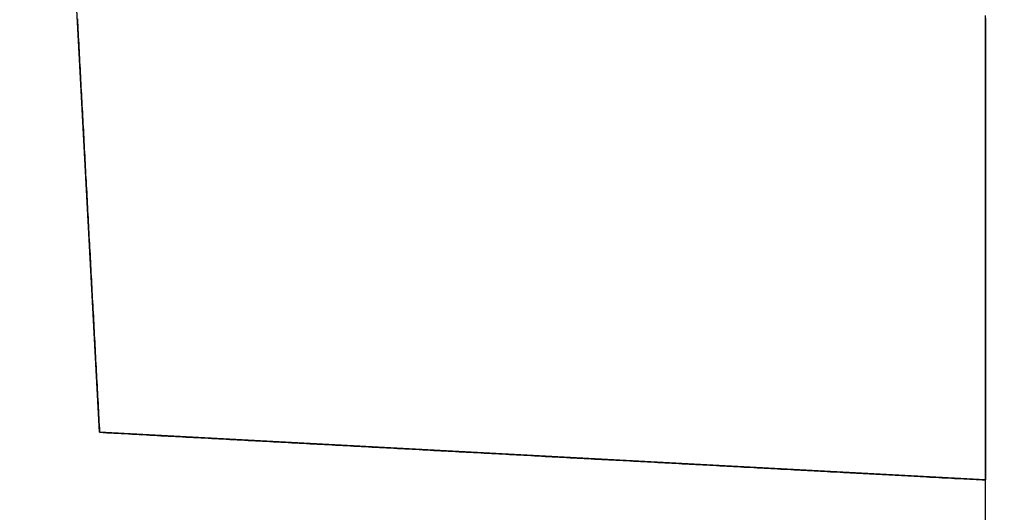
# Model space of a CAD drawing. Extents: x -4.4 to 4.4, y -6.1 to 5.8.
# Tile 21 of 157: x 3.9716 to 4.075, y -4.1784 to -4.1267. Entities that reach past the tile are written whole.
import ezdxf

# ---------------------------------------------------------------- set-up
doc = ezdxf.new("R2010")
doc.units = 0
doc.layers.get('0').update_dxf_attribs({"linetype": 'CONTINUOUS'})

# ---------------------------------------------------------------- blocks, each defined once
blk = doc.blocks.new('*U1')
for p, q in [((3.98, -4.17, 5.31), (3.975, -4.077, 5.31)), ((4.073, -4.175, 5.31), (3.98, -4.17, 5.31)), ((4.073, -4.215, 5.31), (4.073, -4.175, 5.31))]:
    blk.add_line(p, q)
at = {"extrusion": (-0.998558, -0.053686, 0)}
for q in [(3.975, -4.077, 5.31), (3.98, -4.17, 5.39097)]:
    blk.add_line((3.98, -4.17, 5.31), q, dxfattribs=at)
at = {"extrusion": (-0.053686, -0.998558, 0)}
for p, q in [((3.98, -4.17, 5.31), (3.98, -4.17, 5.39097)), ((4.073, -4.175, 5.31), (3.98, -4.17, 5.31)), ((4.073, -4.175, 5.31), (4.073, -4.175, 5.36936))]:
    blk.add_line(p, q, dxfattribs=at)
at = {"extrusion": (-1, 0, 0)}
for p, q in [((4.073, -4.175, 5.31), (4.073, -4.175, 5.36936)), ((4.073, -4.215, 5.31), (4.073, -4.175, 5.31))]:
    blk.add_line(p, q, dxfattribs=at)
for points in [[(4.073, -4.17879, 4.97058), (4.073, -4.17811, 4.97063), (4.073, -4.17743, 4.97068), (4.073, -4.17675, 4.97072), (4.073, -4.17607, 4.97078), (4.073, -4.17539, 4.97083), (4.073, -4.17471, 4.97088), (4.073, -4.17403, 4.97094), (4.073, -4.17334, 4.971), (4.073, -4.17266, 4.97106), (4.073, -4.17197, 4.97112), (4.073, -4.17129, 4.97119), (4.073, -4.1706, 4.97125), (4.073, -4.16991, 4.97132), (4.073, -4.16923, 4.97139), (4.073, -4.16854, 4.97146), (4.073, -4.16785, 4.97154), (4.073, -4.16716, 4.97162), (4.073, -4.16647, 4.97169), (4.073, -4.16578, 4.97177), (4.073, -4.16509, 4.97186), (4.073, -4.1644, 4.97194), (4.073, -4.16371, 4.97203), (4.073, -4.16302, 4.97212), (4.073, -4.16233, 4.97221), (4.073, -4.16164, 4.9723), (4.073, -4.16094, 4.97239), (4.073, -4.16025, 4.97249), (4.073, -4.15956, 4.97259), (4.073, -4.15887, 4.97269), (4.073, -4.15818, 4.97279), (4.073, -4.15748, 4.9729), (4.073, -4.15679, 4.973), (4.073, -4.1561, 4.97311), (4.073, -4.15541, 4.97322), (4.073, -4.15472, 4.97334), (4.073, -4.15403, 4.97345), (4.073, -4.15334, 4.97357), (4.073, -4.15265, 4.97369), (4.073, -4.15196, 4.97381), (4.073, -4.15127, 4.97393), (4.073, -4.15058, 4.97406), (4.073, -4.14989, 4.97419), (4.073, -4.1492, 4.97432), (4.073, -4.14851, 4.97445), (4.073, -4.14782, 4.97458), (4.073, -4.14713, 4.97472), (4.073, -4.14645, 4.97486), (4.073, -4.14576, 4.975), (4.073, -4.14508, 4.97514), (4.073, -4.14439, 4.97529), (4.073, -4.14371, 4.97543), (4.073, -4.14302, 4.97558), (4.073, -4.14234, 4.97573), (4.073, -4.14166, 4.97589), (4.073, -4.14098, 4.97604), (4.073, -4.1403, 4.9762), (4.073, -4.13962, 4.97636), (4.073, -4.13894, 4.97652), (4.073, -4.13826, 4.97668), (4.073, -4.13759, 4.97684), (4.073, -4.13691, 4.97701), (4.073, -4.13624, 4.97718), (4.073, -4.13556, 4.97735), (4.073, -4.13489, 4.97752), (4.073, -4.13422, 4.97769), (4.073, -4.13355, 4.97787), (4.073, -4.13288, 4.97805), (4.073, -4.13221, 4.97823), (4.073, -4.13155, 4.97841), (4.073, -4.13088, 4.97859), (4.073, -4.13022, 4.97877), (4.073, -4.12955, 4.97896), (4.073, -4.12889, 4.97915), (4.073, -4.12823, 4.97934), (4.073, -4.12757, 4.97953), (4.073, -4.12692, 4.97972), (4.073, -4.12626, 4.97992)], [(4.073, -4.12654, 5.36037), (4.073, -4.1272, 5.36057), (4.073, -4.12786, 5.36076), (4.073, -4.12851, 5.36095), (4.073, -4.12917, 5.36114), (4.073, -4.12984, 5.36133), (4.073, -4.1305, 5.36151), (4.073, -4.13116, 5.36169), (4.073, -4.13183, 5.36188), (4.073, -4.1325, 5.36206), (4.073, -4.13317, 5.36223), (4.073, -4.13383, 5.36241), (4.073, -4.13451, 5.36259), (4.073, -4.13518, 5.36276), (4.073, -4.13585, 5.36293), (4.073, -4.13652, 5.3631), (4.073, -4.1372, 5.36327), (4.073, -4.13787, 5.36343), (4.073, -4.13855, 5.3636), (4.073, -4.13923, 5.36376), (4.073, -4.13991, 5.36392), (4.073, -4.14059, 5.36407), (4.073, -4.14127, 5.36423), (4.073, -4.14195, 5.36438), (4.073, -4.14263, 5.36454), (4.073, -4.14332, 5.36469), (4.073, -4.144, 5.36483), (4.073, -4.14468, 5.36498), (4.073, -4.14537, 5.36512), (4.073, -4.14605, 5.36527), (4.073, -4.14674, 5.36541), (4.073, -4.14743, 5.36554), (4.073, -4.14812, 5.36568), (4.073, -4.1488, 5.36581), (4.073, -4.14949, 5.36594), (4.073, -4.15018, 5.36607), (4.073, -4.15087, 5.3662), (4.073, -4.15156, 5.36632), (4.073, -4.15225, 5.36645), (4.073, -4.15294, 5.36657), (4.073, -4.15363, 5.36669), (4.073, -4.15432, 5.3668), (4.073, -4.15501, 5.36692), (4.073, -4.1557, 5.36703), (4.073, -4.1564, 5.36714), (4.073, -4.15709, 5.36725), (4.073, -4.15778, 5.36735), (4.073, -4.15847, 5.36746), (4.073, -4.15916, 5.36756), (4.073, -4.15986, 5.36766), (4.073, -4.16055, 5.36776), (4.073, -4.16124, 5.36785), (4.073, -4.16193, 5.36795), (4.073, -4.16262, 5.36804), (4.073, -4.16331, 5.36813), (4.073, -4.164, 5.36821), (4.073, -4.16469, 5.3683), (4.073, -4.16539, 5.36838), (4.073, -4.16608, 5.36847), (4.073, -4.16676, 5.36855), (4.073, -4.16745, 5.36862), (4.073, -4.16814, 5.3687), (4.073, -4.16883, 5.36877), (4.073, -4.16952, 5.36884), (4.073, -4.17021, 5.36891), (4.073, -4.17089, 5.36898), (4.073, -4.17158, 5.36905), (4.073, -4.17227, 5.36911), (4.073, -4.17295, 5.36917), (4.073, -4.17363, 5.36923), (4.073, -4.17432, 5.36929), (4.073, -4.175, 5.36935)], [(4.073, -4.17879, 4.97058), (4.073, -4.17811, 4.97063), (4.073, -4.17743, 4.97068), (4.073, -4.17675, 4.97072), (4.073, -4.17607, 4.97078), (4.073, -4.17539, 4.97083), (4.073, -4.17471, 4.97088), (4.073, -4.17403, 4.97094), (4.073, -4.17334, 4.971), (4.073, -4.17266, 4.97106), (4.073, -4.17197, 4.97112), (4.073, -4.17129, 4.97119), (4.073, -4.1706, 4.97125), (4.073, -4.16991, 4.97132), (4.073, -4.16923, 4.97139), (4.073, -4.16854, 4.97146), (4.073, -4.16785, 4.97154), (4.073, -4.16716, 4.97162), (4.073, -4.16647, 4.97169), (4.073, -4.16578, 4.97177), (4.073, -4.16509, 4.97186), (4.073, -4.1644, 4.97194), (4.073, -4.16371, 4.97203), (4.073, -4.16302, 4.97212), (4.073, -4.16233, 4.97221), (4.073, -4.16164, 4.9723), (4.073, -4.16094, 4.97239), (4.073, -4.16025, 4.97249), (4.073, -4.15956, 4.97259), (4.073, -4.15887, 4.97269), (4.073, -4.15818, 4.97279), (4.073, -4.15748, 4.9729), (4.073, -4.15679, 4.973), (4.073, -4.1561, 4.97311), (4.073, -4.15541, 4.97322), (4.073, -4.15472, 4.97334), (4.073, -4.15403, 4.97345), (4.073, -4.15334, 4.97357), (4.073, -4.15265, 4.97369), (4.073, -4.15196, 4.97381), (4.073, -4.15127, 4.97393), (4.073, -4.15058, 4.97406), (4.073, -4.14989, 4.97419), (4.073, -4.1492, 4.97432), (4.073, -4.14851, 4.97445), (4.073, -4.14782, 4.97458), (4.073, -4.14713, 4.97472), (4.073, -4.14645, 4.97486), (4.073, -4.14576, 4.975), (4.073, -4.14508, 4.97514), (4.073, -4.14439, 4.97529), (4.073, -4.14371, 4.97543), (4.073, -4.14302, 4.97558), (4.073, -4.14234, 4.97573), (4.073, -4.14166, 4.97589), (4.073, -4.14098, 4.97604), (4.073, -4.1403, 4.9762), (4.073, -4.13962, 4.97636), (4.073, -4.13894, 4.97652), (4.073, -4.13826, 4.97668), (4.073, -4.13759, 4.97684), (4.073, -4.13691, 4.97701), (4.073, -4.13624, 4.97718), (4.073, -4.13556, 4.97735), (4.073, -4.13489, 4.97752), (4.073, -4.13422, 4.97769), (4.073, -4.13355, 4.97787), (4.073, -4.13288, 4.97805), (4.073, -4.13221, 4.97823), (4.073, -4.13155, 4.97841), (4.073, -4.13088, 4.97859), (4.073, -4.13022, 4.97877), (4.073, -4.12955, 4.97896), (4.073, -4.12889, 4.97915), (4.073, -4.12823, 4.97934), (4.073, -4.12757, 4.97953), (4.073, -4.12692, 4.97972), (4.073, -4.12626, 4.97992)], [(4.073, -4.12654, 5.36037), (4.073, -4.1272, 5.36057), (4.073, -4.12786, 5.36076), (4.073, -4.12851, 5.36095), (4.073, -4.12917, 5.36114), (4.073, -4.12984, 5.36133), (4.073, -4.1305, 5.36151), (4.073, -4.13116, 5.36169), (4.073, -4.13183, 5.36188), (4.073, -4.1325, 5.36206), (4.073, -4.13317, 5.36223), (4.073, -4.13383, 5.36241), (4.073, -4.13451, 5.36259), (4.073, -4.13518, 5.36276), (4.073, -4.13585, 5.36293), (4.073, -4.13652, 5.3631), (4.073, -4.1372, 5.36327), (4.073, -4.13787, 5.36343), (4.073, -4.13855, 5.3636), (4.073, -4.13923, 5.36376), (4.073, -4.13991, 5.36392), (4.073, -4.14059, 5.36407), (4.073, -4.14127, 5.36423), (4.073, -4.14195, 5.36438), (4.073, -4.14263, 5.36454), (4.073, -4.14332, 5.36469), (4.073, -4.144, 5.36483), (4.073, -4.14468, 5.36498), (4.073, -4.14537, 5.36512), (4.073, -4.14605, 5.36527), (4.073, -4.14674, 5.36541), (4.073, -4.14743, 5.36554), (4.073, -4.14812, 5.36568), (4.073, -4.1488, 5.36581), (4.073, -4.14949, 5.36594), (4.073, -4.15018, 5.36607), (4.073, -4.15087, 5.3662), (4.073, -4.15156, 5.36632), (4.073, -4.15225, 5.36645), (4.073, -4.15294, 5.36657), (4.073, -4.15363, 5.36669), (4.073, -4.15432, 5.3668), (4.073, -4.15501, 5.36692), (4.073, -4.1557, 5.36703), (4.073, -4.1564, 5.36714), (4.073, -4.15709, 5.36725), (4.073, -4.15778, 5.36735), (4.073, -4.15847, 5.36746), (4.073, -4.15916, 5.36756), (4.073, -4.15986, 5.36766), (4.073, -4.16055, 5.36776), (4.073, -4.16124, 5.36785), (4.073, -4.16193, 5.36795), (4.073, -4.16262, 5.36804), (4.073, -4.16331, 5.36813), (4.073, -4.164, 5.36821), (4.073, -4.16469, 5.3683), (4.073, -4.16539, 5.36838), (4.073, -4.16608, 5.36847), (4.073, -4.16676, 5.36855), (4.073, -4.16745, 5.36862), (4.073, -4.16814, 5.3687), (4.073, -4.16883, 5.36877), (4.073, -4.16952, 5.36884), (4.073, -4.17021, 5.36891), (4.073, -4.17089, 5.36898), (4.073, -4.17158, 5.36905), (4.073, -4.17227, 5.36911), (4.073, -4.17295, 5.36917), (4.073, -4.17363, 5.36923), (4.073, -4.17432, 5.36929), (4.073, -4.175, 5.36935)], [(3.97767, -4.1266, 5.38591), (3.97769, -4.12697, 5.38599), (3.97771, -4.12735, 5.38607), (3.97773, -4.12773, 5.38615), (3.97775, -4.1281, 5.38622), (3.97777, -4.12848, 5.3863), (3.97779, -4.12886, 5.38638), (3.97781, -4.12924, 5.38645), (3.97783, -4.12961, 5.38652), (3.97785, -4.12999, 5.3866), (3.97787, -4.13037, 5.38667), (3.97789, -4.13075, 5.38674), (3.97791, -4.13113, 5.38682), (3.97793, -4.1315, 5.38689), (3.97795, -4.13188, 5.38696), (3.97797, -4.13226, 5.38703), (3.97799, -4.13264, 5.3871), (3.97801, -4.13302, 5.38717), (3.97803, -4.1334, 5.38723), (3.97805, -4.13378, 5.3873), (3.97807, -4.13416, 5.38737), (3.97809, -4.13454, 5.38743), (3.97811, -4.13492, 5.3875), (3.97813, -4.1353, 5.38756), (3.97815, -4.13568, 5.38763), (3.97818, -4.13606, 5.38769), (3.9782, -4.13644, 5.38775), (3.97822, -4.13682, 5.38782), (3.97824, -4.1372, 5.38788), (3.97826, -4.13758, 5.38794), (3.97828, -4.13796, 5.388), (3.9783, -4.13834, 5.38806), (3.97832, -4.13873, 5.38812), (3.97834, -4.13911, 5.38817), (3.97836, -4.13949, 5.38823), (3.97838, -4.13987, 5.38829), (3.9784, -4.14025, 5.38834), (3.97842, -4.14063, 5.3884), (3.97844, -4.14102, 5.38845), (3.97846, -4.1414, 5.38851), (3.97848, -4.14178, 5.38856), (3.9785, -4.14216, 5.38861), (3.97852, -4.14254, 5.38866), (3.97854, -4.14293, 5.38871), (3.97856, -4.14331, 5.38876), (3.97859, -4.14369, 5.38881), (3.97861, -4.14407, 5.38886), (3.97863, -4.14446, 5.38891), (3.97865, -4.14484, 5.38896), (3.97867, -4.14522, 5.389), (3.97869, -4.1456, 5.38905), (3.97871, -4.14599, 5.3891), (3.97873, -4.14637, 5.38914), (3.97875, -4.14675, 5.38919), (3.97877, -4.14714, 5.38923), (3.97879, -4.14752, 5.38927), (3.97881, -4.1479, 5.38931), (3.97883, -4.14828, 5.38936), (3.97885, -4.14867, 5.3894), (3.97887, -4.14905, 5.38944), (3.97889, -4.14943, 5.38948), (3.97891, -4.14982, 5.38952), (3.97894, -4.1502, 5.38956), (3.97896, -4.15058, 5.3896), (3.97898, -4.15096, 5.38963), (3.979, -4.15135, 5.38967), (3.97902, -4.15173, 5.38971), (3.97904, -4.15211, 5.38974), (3.97906, -4.1525, 5.38978), (3.97908, -4.15288, 5.38982), (3.9791, -4.15326, 5.38985), (3.97912, -4.15364, 5.38988), (3.97914, -4.15403, 5.38992), (3.97916, -4.15441, 5.38995), (3.97918, -4.15479, 5.38998), (3.9792, -4.15517, 5.39001), (3.97922, -4.15556, 5.39005), (3.97924, -4.15594, 5.39008), (3.97926, -4.15632, 5.39011), (3.97929, -4.1567, 5.39014), (3.97931, -4.15709, 5.39017), (3.97933, -4.15747, 5.39019), (3.97935, -4.15785, 5.39022), (3.97937, -4.15823, 5.39025), (3.97939, -4.15861, 5.39028), (3.97941, -4.15899, 5.3903), (3.97943, -4.15938, 5.39033), (3.97945, -4.15976, 5.39036), (3.97947, -4.16014, 5.39038), (3.97949, -4.16052, 5.39041), (3.97951, -4.1609, 5.39043), (3.97953, -4.16128, 5.39046), (3.97955, -4.16166, 5.39048), (3.97957, -4.16204, 5.3905), (3.97959, -4.16242, 5.39052), (3.97961, -4.16281, 5.39055), (3.97963, -4.16319, 5.39057), (3.97965, -4.16357, 5.39059), (3.97967, -4.16395, 5.39061), (3.97969, -4.16433, 5.39063), (3.97972, -4.16471, 5.39065), (3.97974, -4.16509, 5.39067), (3.97976, -4.16546, 5.39069), (3.97978, -4.16584, 5.39071), (3.9798, -4.16622, 5.39073), (3.97982, -4.1666, 5.39075), (3.97984, -4.16698, 5.39076), (3.97986, -4.16736, 5.39078), (3.97988, -4.16774, 5.3908), (3.9799, -4.16812, 5.39081), (3.97992, -4.16849, 5.39083), (3.97994, -4.16887, 5.39084), (3.97996, -4.16925, 5.39086), (3.97998, -4.16963, 5.39088), (3.98, -4.17, 5.39089)], [(3.97767, -4.1266, 5.38591), (3.97769, -4.12697, 5.38599), (3.97771, -4.12735, 5.38607), (3.97773, -4.12773, 5.38615), (3.97775, -4.1281, 5.38622), (3.97777, -4.12848, 5.3863), (3.97779, -4.12886, 5.38638), (3.97781, -4.12924, 5.38645), (3.97783, -4.12961, 5.38652), (3.97785, -4.12999, 5.3866), (3.97787, -4.13037, 5.38667), (3.97789, -4.13075, 5.38674), (3.97791, -4.13113, 5.38682), (3.97793, -4.1315, 5.38689), (3.97795, -4.13188, 5.38696), (3.97797, -4.13226, 5.38703), (3.97799, -4.13264, 5.3871), (3.97801, -4.13302, 5.38717), (3.97803, -4.1334, 5.38723), (3.97805, -4.13378, 5.3873), (3.97807, -4.13416, 5.38737), (3.97809, -4.13454, 5.38743), (3.97811, -4.13492, 5.3875), (3.97813, -4.1353, 5.38756), (3.97815, -4.13568, 5.38763), (3.97818, -4.13606, 5.38769), (3.9782, -4.13644, 5.38775), (3.97822, -4.13682, 5.38782), (3.97824, -4.1372, 5.38788), (3.97826, -4.13758, 5.38794), (3.97828, -4.13796, 5.388), (3.9783, -4.13834, 5.38806), (3.97832, -4.13873, 5.38812), (3.97834, -4.13911, 5.38817), (3.97836, -4.13949, 5.38823), (3.97838, -4.13987, 5.38829), (3.9784, -4.14025, 5.38834), (3.97842, -4.14063, 5.3884), (3.97844, -4.14102, 5.38845), (3.97846, -4.1414, 5.38851), (3.97848, -4.14178, 5.38856), (3.9785, -4.14216, 5.38861), (3.97852, -4.14254, 5.38866), (3.97854, -4.14293, 5.38871), (3.97856, -4.14331, 5.38876), (3.97859, -4.14369, 5.38881), (3.97861, -4.14407, 5.38886), (3.97863, -4.14446, 5.38891), (3.97865, -4.14484, 5.38896), (3.97867, -4.14522, 5.389), (3.97869, -4.1456, 5.38905), (3.97871, -4.14599, 5.3891), (3.97873, -4.14637, 5.38914), (3.97875, -4.14675, 5.38919), (3.97877, -4.14714, 5.38923), (3.97879, -4.14752, 5.38927), (3.97881, -4.1479, 5.38931), (3.97883, -4.14828, 5.38936), (3.97885, -4.14867, 5.3894), (3.97887, -4.14905, 5.38944), (3.97889, -4.14943, 5.38948), (3.97891, -4.14982, 5.38952), (3.97894, -4.1502, 5.38956), (3.97896, -4.15058, 5.3896), (3.97898, -4.15096, 5.38963), (3.979, -4.15135, 5.38967), (3.97902, -4.15173, 5.38971), (3.97904, -4.15211, 5.38974), (3.97906, -4.1525, 5.38978), (3.97908, -4.15288, 5.38982), (3.9791, -4.15326, 5.38985), (3.97912, -4.15364, 5.38988), (3.97914, -4.15403, 5.38992), (3.97916, -4.15441, 5.38995), (3.97918, -4.15479, 5.38998), (3.9792, -4.15517, 5.39001), (3.97922, -4.15556, 5.39005), (3.97924, -4.15594, 5.39008), (3.97926, -4.15632, 5.39011), (3.97929, -4.1567, 5.39014), (3.97931, -4.15709, 5.39017), (3.97933, -4.15747, 5.39019), (3.97935, -4.15785, 5.39022), (3.97937, -4.15823, 5.39025), (3.97939, -4.15861, 5.39028), (3.97941, -4.15899, 5.3903), (3.97943, -4.15938, 5.39033), (3.97945, -4.15976, 5.39036), (3.97947, -4.16014, 5.39038), (3.97949, -4.16052, 5.39041), (3.97951, -4.1609, 5.39043), (3.97953, -4.16128, 5.39046), (3.97955, -4.16166, 5.39048), (3.97957, -4.16204, 5.3905), (3.97959, -4.16242, 5.39052), (3.97961, -4.16281, 5.39055), (3.97963, -4.16319, 5.39057), (3.97965, -4.16357, 5.39059), (3.97967, -4.16395, 5.39061), (3.97969, -4.16433, 5.39063), (3.97972, -4.16471, 5.39065), (3.97974, -4.16509, 5.39067), (3.97976, -4.16546, 5.39069), (3.97978, -4.16584, 5.39071), (3.9798, -4.16622, 5.39073), (3.97982, -4.1666, 5.39075), (3.97984, -4.16698, 5.39076), (3.97986, -4.16736, 5.39078), (3.97988, -4.16774, 5.3908), (3.9799, -4.16812, 5.39081), (3.97992, -4.16849, 5.39083), (3.97994, -4.16887, 5.39084), (3.97996, -4.16925, 5.39086), (3.97998, -4.16963, 5.39088), (3.98, -4.17, 5.39089)], [(3.98, -4.17, 5.39089), (3.98037, -4.17002, 5.39088), (3.98075, -4.17004, 5.39086), (3.98113, -4.17006, 5.39084), (3.98151, -4.17008, 5.39083), (3.98188, -4.1701, 5.39081), (3.98226, -4.17012, 5.3908), (3.98264, -4.17014, 5.39078), (3.98302, -4.17016, 5.39076), (3.9834, -4.17018, 5.39075), (3.98378, -4.1702, 5.39073), (3.98416, -4.17022, 5.39071), (3.98454, -4.17024, 5.39069), (3.98491, -4.17026, 5.39067), (3.98529, -4.17028, 5.39065), (3.98567, -4.17031, 5.39063), (3.98605, -4.17033, 5.39061), (3.98643, -4.17035, 5.39059), (3.98681, -4.17037, 5.39057), (3.98719, -4.17039, 5.39055), (3.98758, -4.17041, 5.39052), (3.98796, -4.17043, 5.3905), (3.98834, -4.17045, 5.39048), (3.98872, -4.17047, 5.39046), (3.9891, -4.17049, 5.39043), (3.98948, -4.17051, 5.39041), (3.98986, -4.17053, 5.39038), (3.99024, -4.17055, 5.39036), (3.99062, -4.17057, 5.39033), (3.99101, -4.17059, 5.3903), (3.99139, -4.17061, 5.39028), (3.99177, -4.17063, 5.39025), (3.99215, -4.17065, 5.39022), (3.99253, -4.17067, 5.39019), (3.99291, -4.17069, 5.39017), (3.9933, -4.17071, 5.39014), (3.99368, -4.17074, 5.39011), (3.99406, -4.17076, 5.39008), (3.99444, -4.17078, 5.39005), (3.99483, -4.1708, 5.39001), (3.99521, -4.17082, 5.38998), (3.99559, -4.17084, 5.38995), (3.99597, -4.17086, 5.38992), (3.99636, -4.17088, 5.38988), (3.99674, -4.1709, 5.38985), (3.99712, -4.17092, 5.38982), (3.9975, -4.17094, 5.38978), (3.99789, -4.17096, 5.38974), (3.99827, -4.17098, 5.38971), (3.99865, -4.171, 5.38967), (3.99904, -4.17102, 5.38963), (3.99942, -4.17104, 5.3896), (3.9998, -4.17106, 5.38956), (4.00018, -4.17109, 5.38952), (4.00057, -4.17111, 5.38948), (4.00095, -4.17113, 5.38944), (4.00133, -4.17115, 5.3894), (4.00172, -4.17117, 5.38936), (4.0021, -4.17119, 5.38931), (4.00248, -4.17121, 5.38927), (4.00286, -4.17123, 5.38923), (4.00325, -4.17125, 5.38919), (4.00363, -4.17127, 5.38914), (4.00401, -4.17129, 5.3891), (4.0044, -4.17131, 5.38905), (4.00478, -4.17133, 5.389), (4.00516, -4.17135, 5.38896), (4.00554, -4.17137, 5.38891), (4.00593, -4.17139, 5.38886), (4.00631, -4.17141, 5.38881), (4.00669, -4.17144, 5.38876), (4.00707, -4.17146, 5.38871), (4.00746, -4.17148, 5.38866), (4.00784, -4.1715, 5.38861), (4.00822, -4.17152, 5.38856), (4.0086, -4.17154, 5.38851), (4.00898, -4.17156, 5.38845), (4.00937, -4.17158, 5.3884), (4.00975, -4.1716, 5.38834), (4.01013, -4.17162, 5.38829), (4.01051, -4.17164, 5.38823), (4.01089, -4.17166, 5.38817), (4.01127, -4.17168, 5.38812), (4.01166, -4.1717, 5.38806), (4.01204, -4.17172, 5.388), (4.01242, -4.17174, 5.38794), (4.0128, -4.17176, 5.38788), (4.01318, -4.17178, 5.38782), (4.01356, -4.1718, 5.38775), (4.01394, -4.17182, 5.38769), (4.01432, -4.17185, 5.38763), (4.0147, -4.17187, 5.38756), (4.01508, -4.17189, 5.3875), (4.01546, -4.17191, 5.38743), (4.01584, -4.17193, 5.38737), (4.01622, -4.17195, 5.3873), (4.0166, -4.17197, 5.38723), (4.01698, -4.17199, 5.38717), (4.01736, -4.17201, 5.3871), (4.01774, -4.17203, 5.38703), (4.01812, -4.17205, 5.38696), (4.0185, -4.17207, 5.38689), (4.01887, -4.17209, 5.38682), (4.01925, -4.17211, 5.38674), (4.01963, -4.17213, 5.38667), (4.02001, -4.17215, 5.3866), (4.02039, -4.17217, 5.38652), (4.02076, -4.17219, 5.38645), (4.02114, -4.17221, 5.38638), (4.02152, -4.17223, 5.3863), (4.0219, -4.17225, 5.38622), (4.02227, -4.17227, 5.38615), (4.02265, -4.17229, 5.38607), (4.02303, -4.17231, 5.38599), (4.0234, -4.17233, 5.38591), (4.02378, -4.17235, 5.38583), (4.02415, -4.17237, 5.38575), (4.02453, -4.17239, 5.38567), (4.02491, -4.17241, 5.38559), (4.02528, -4.17243, 5.38551), (4.02566, -4.17245, 5.38542), (4.02603, -4.17247, 5.38534), (4.0264, -4.17249, 5.38526), (4.02678, -4.17252, 5.38517), (4.02715, -4.17254, 5.38509), (4.02753, -4.17256, 5.385), (4.0279, -4.17258, 5.38492), (4.02827, -4.1726, 5.38483), (4.02865, -4.17262, 5.38474), (4.02902, -4.17264, 5.38465), (4.02939, -4.17266, 5.38457), (4.02976, -4.17268, 5.38448), (4.03014, -4.1727, 5.38439), (4.03051, -4.17272, 5.3843), (4.03088, -4.17274, 5.3842), (4.03125, -4.17276, 5.38411), (4.03162, -4.17278, 5.38402), (4.03199, -4.1728, 5.38393), (4.03236, -4.17282, 5.38383), (4.03273, -4.17284, 5.38374), (4.0331, -4.17286, 5.38365), (4.03347, -4.17287, 5.38355), (4.03384, -4.17289, 5.38346), (4.03421, -4.17291, 5.38336), (4.03458, -4.17293, 5.38326), (4.03495, -4.17295, 5.38317), (4.03532, -4.17297, 5.38307), (4.03568, -4.17299, 5.38297), (4.03605, -4.17301, 5.38287), (4.03642, -4.17303, 5.38277), (4.03679, -4.17305, 5.38267), (4.03715, -4.17307, 5.38257), (4.03752, -4.17309, 5.38247), (4.03788, -4.17311, 5.38237), (4.03825, -4.17313, 5.38226), (4.03862, -4.17315, 5.38216), (4.03898, -4.17317, 5.38206), (4.03935, -4.17319, 5.38195), (4.03971, -4.17321, 5.38185), (4.04007, -4.17323, 5.38174), (4.04044, -4.17325, 5.38164), (4.0408, -4.17327, 5.38153), (4.04116, -4.17329, 5.38142), (4.04153, -4.17331, 5.38132), (4.04189, -4.17333, 5.38121), (4.04225, -4.17335, 5.3811), (4.04261, -4.17337, 5.38099), (4.04297, -4.17339, 5.38088), (4.04333, -4.1734, 5.38077), (4.04369, -4.17342, 5.38066), (4.04405, -4.17344, 5.38055), (4.04441, -4.17346, 5.38044), (4.04477, -4.17348, 5.38033), (4.04513, -4.1735, 5.38022), (4.04549, -4.17352, 5.3801), (4.04585, -4.17354, 5.37999), (4.0462, -4.17356, 5.37987), (4.04656, -4.17358, 5.37976), (4.04692, -4.1736, 5.37964), (4.04727, -4.17362, 5.37953), (4.04763, -4.17364, 5.37941), (4.04799, -4.17366, 5.3793), (4.04834, -4.17367, 5.37918), (4.0487, -4.17369, 5.37906), (4.04905, -4.17371, 5.37894), (4.0494, -4.17373, 5.37882), (4.04976, -4.17375, 5.37871), (4.05011, -4.17377, 5.37859), (4.05046, -4.17379, 5.37847), (4.05081, -4.17381, 5.37834), (4.05117, -4.17383, 5.37822), (4.05152, -4.17385, 5.3781), (4.05187, -4.17386, 5.37798), (4.05222, -4.17388, 5.37786), (4.05257, -4.1739, 5.37773), (4.05292, -4.17392, 5.37761), (4.05327, -4.17394, 5.37749), (4.05362, -4.17396, 5.37736), (4.05396, -4.17398, 5.37724), (4.05431, -4.174, 5.37711), (4.05466, -4.17401, 5.37699), (4.05501, -4.17403, 5.37686), (4.05535, -4.17405, 5.37673), (4.0557, -4.17407, 5.3766), (4.05604, -4.17409, 5.37648), (4.05639, -4.17411, 5.37635), (4.05673, -4.17413, 5.37622), (4.05708, -4.17414, 5.37609), (4.05742, -4.17416, 5.37596), (4.05776, -4.17418, 5.37583), (4.0581, -4.1742, 5.3757), (4.05845, -4.17422, 5.37557), (4.05879, -4.17424, 5.37544), (4.05913, -4.17425, 5.37531), (4.05947, -4.17427, 5.37517), (4.05981, -4.17429, 5.37504), (4.06015, -4.17431, 5.37491), (4.06049, -4.17433, 5.37477), (4.06082, -4.17435, 5.37464), (4.06116, -4.17436, 5.37451), (4.0615, -4.17438, 5.37437), (4.06184, -4.1744, 5.37423), (4.06217, -4.17442, 5.3741), (4.06251, -4.17444, 5.37396), (4.06284, -4.17445, 5.37383), (4.06318, -4.17447, 5.37369), (4.06351, -4.17449, 5.37355), (4.06384, -4.17451, 5.37341), (4.06418, -4.17453, 5.37327), (4.06451, -4.17454, 5.37314), (4.06484, -4.17456, 5.373), (4.06517, -4.17458, 5.37286), (4.0655, -4.1746, 5.37272), (4.06583, -4.17461, 5.37258), (4.06616, -4.17463, 5.37244), (4.06649, -4.17465, 5.37229), (4.06682, -4.17467, 5.37215), (4.06715, -4.17469, 5.37201), (4.06747, -4.1747, 5.37187), (4.0678, -4.17472, 5.37172), (4.06812, -4.17474, 5.37158), (4.06845, -4.17476, 5.37144), (4.06877, -4.17477, 5.37129), (4.0691, -4.17479, 5.37115), (4.06942, -4.17481, 5.371), (4.06975, -4.17483, 5.37086), (4.07007, -4.17484, 5.37071), (4.07039, -4.17486, 5.37056), (4.07072, -4.17488, 5.37042), (4.07104, -4.17489, 5.37027), (4.07137, -4.17491, 5.37012), (4.0717, -4.17493, 5.36997), (4.07202, -4.17495, 5.36982), (4.07235, -4.17496, 5.36966), (4.07267, -4.17498, 5.36951), (4.073, -4.175, 5.36936)], [(3.98, -4.17, 5.39089), (3.98037, -4.17002, 5.39088), (3.98075, -4.17004, 5.39086), (3.98113, -4.17006, 5.39084), (3.98151, -4.17008, 5.39083), (3.98188, -4.1701, 5.39081), (3.98226, -4.17012, 5.3908), (3.98264, -4.17014, 5.39078), (3.98302, -4.17016, 5.39076), (3.9834, -4.17018, 5.39075), (3.98378, -4.1702, 5.39073), (3.98416, -4.17022, 5.39071), (3.98454, -4.17024, 5.39069), (3.98491, -4.17026, 5.39067), (3.98529, -4.17028, 5.39065), (3.98567, -4.17031, 5.39063), (3.98605, -4.17033, 5.39061), (3.98643, -4.17035, 5.39059), (3.98681, -4.17037, 5.39057), (3.98719, -4.17039, 5.39055), (3.98758, -4.17041, 5.39052), (3.98796, -4.17043, 5.3905), (3.98834, -4.17045, 5.39048), (3.98872, -4.17047, 5.39046), (3.9891, -4.17049, 5.39043), (3.98948, -4.17051, 5.39041), (3.98986, -4.17053, 5.39038), (3.99024, -4.17055, 5.39036), (3.99062, -4.17057, 5.39033), (3.99101, -4.17059, 5.3903), (3.99139, -4.17061, 5.39028), (3.99177, -4.17063, 5.39025), (3.99215, -4.17065, 5.39022), (3.99253, -4.17067, 5.39019), (3.99291, -4.17069, 5.39017), (3.9933, -4.17071, 5.39014), (3.99368, -4.17074, 5.39011), (3.99406, -4.17076, 5.39008), (3.99444, -4.17078, 5.39005), (3.99483, -4.1708, 5.39001), (3.99521, -4.17082, 5.38998), (3.99559, -4.17084, 5.38995), (3.99597, -4.17086, 5.38992), (3.99636, -4.17088, 5.38988), (3.99674, -4.1709, 5.38985), (3.99712, -4.17092, 5.38982), (3.9975, -4.17094, 5.38978), (3.99789, -4.17096, 5.38974), (3.99827, -4.17098, 5.38971), (3.99865, -4.171, 5.38967), (3.99904, -4.17102, 5.38963), (3.99942, -4.17104, 5.3896), (3.9998, -4.17106, 5.38956), (4.00018, -4.17109, 5.38952), (4.00057, -4.17111, 5.38948), (4.00095, -4.17113, 5.38944), (4.00133, -4.17115, 5.3894), (4.00172, -4.17117, 5.38936), (4.0021, -4.17119, 5.38931), (4.00248, -4.17121, 5.38927), (4.00286, -4.17123, 5.38923), (4.00325, -4.17125, 5.38919), (4.00363, -4.17127, 5.38914), (4.00401, -4.17129, 5.3891), (4.0044, -4.17131, 5.38905), (4.00478, -4.17133, 5.389), (4.00516, -4.17135, 5.38896), (4.00554, -4.17137, 5.38891), (4.00593, -4.17139, 5.38886), (4.00631, -4.17141, 5.38881), (4.00669, -4.17144, 5.38876), (4.00707, -4.17146, 5.38871), (4.00746, -4.17148, 5.38866), (4.00784, -4.1715, 5.38861), (4.00822, -4.17152, 5.38856), (4.0086, -4.17154, 5.38851), (4.00898, -4.17156, 5.38845), (4.00937, -4.17158, 5.3884), (4.00975, -4.1716, 5.38834), (4.01013, -4.17162, 5.38829), (4.01051, -4.17164, 5.38823), (4.01089, -4.17166, 5.38817), (4.01127, -4.17168, 5.38812), (4.01166, -4.1717, 5.38806), (4.01204, -4.17172, 5.388), (4.01242, -4.17174, 5.38794), (4.0128, -4.17176, 5.38788), (4.01318, -4.17178, 5.38782), (4.01356, -4.1718, 5.38775), (4.01394, -4.17182, 5.38769), (4.01432, -4.17185, 5.38763), (4.0147, -4.17187, 5.38756), (4.01508, -4.17189, 5.3875), (4.01546, -4.17191, 5.38743), (4.01584, -4.17193, 5.38737), (4.01622, -4.17195, 5.3873), (4.0166, -4.17197, 5.38723), (4.01698, -4.17199, 5.38717), (4.01736, -4.17201, 5.3871), (4.01774, -4.17203, 5.38703), (4.01812, -4.17205, 5.38696), (4.0185, -4.17207, 5.38689), (4.01887, -4.17209, 5.38682), (4.01925, -4.17211, 5.38674), (4.01963, -4.17213, 5.38667), (4.02001, -4.17215, 5.3866), (4.02039, -4.17217, 5.38652), (4.02076, -4.17219, 5.38645), (4.02114, -4.17221, 5.38638), (4.02152, -4.17223, 5.3863), (4.0219, -4.17225, 5.38622), (4.02227, -4.17227, 5.38615), (4.02265, -4.17229, 5.38607), (4.02303, -4.17231, 5.38599), (4.0234, -4.17233, 5.38591), (4.02378, -4.17235, 5.38583), (4.02415, -4.17237, 5.38575), (4.02453, -4.17239, 5.38567), (4.02491, -4.17241, 5.38559), (4.02528, -4.17243, 5.38551), (4.02566, -4.17245, 5.38542), (4.02603, -4.17247, 5.38534), (4.0264, -4.17249, 5.38526), (4.02678, -4.17252, 5.38517), (4.02715, -4.17254, 5.38509), (4.02753, -4.17256, 5.385), (4.0279, -4.17258, 5.38492), (4.02827, -4.1726, 5.38483), (4.02865, -4.17262, 5.38474), (4.02902, -4.17264, 5.38465), (4.02939, -4.17266, 5.38457), (4.02976, -4.17268, 5.38448), (4.03014, -4.1727, 5.38439), (4.03051, -4.17272, 5.3843), (4.03088, -4.17274, 5.3842), (4.03125, -4.17276, 5.38411), (4.03162, -4.17278, 5.38402), (4.03199, -4.1728, 5.38393), (4.03236, -4.17282, 5.38383), (4.03273, -4.17284, 5.38374), (4.0331, -4.17286, 5.38365), (4.03347, -4.17287, 5.38355), (4.03384, -4.17289, 5.38346), (4.03421, -4.17291, 5.38336), (4.03458, -4.17293, 5.38326), (4.03495, -4.17295, 5.38317), (4.03532, -4.17297, 5.38307), (4.03568, -4.17299, 5.38297), (4.03605, -4.17301, 5.38287), (4.03642, -4.17303, 5.38277), (4.03679, -4.17305, 5.38267), (4.03715, -4.17307, 5.38257), (4.03752, -4.17309, 5.38247), (4.03788, -4.17311, 5.38237), (4.03825, -4.17313, 5.38226), (4.03862, -4.17315, 5.38216), (4.03898, -4.17317, 5.38206), (4.03935, -4.17319, 5.38195), (4.03971, -4.17321, 5.38185), (4.04007, -4.17323, 5.38174), (4.04044, -4.17325, 5.38164), (4.0408, -4.17327, 5.38153), (4.04116, -4.17329, 5.38142), (4.04153, -4.17331, 5.38132), (4.04189, -4.17333, 5.38121), (4.04225, -4.17335, 5.3811), (4.04261, -4.17337, 5.38099), (4.04297, -4.17339, 5.38088), (4.04333, -4.1734, 5.38077), (4.04369, -4.17342, 5.38066), (4.04405, -4.17344, 5.38055), (4.04441, -4.17346, 5.38044), (4.04477, -4.17348, 5.38033), (4.04513, -4.1735, 5.38022), (4.04549, -4.17352, 5.3801), (4.04585, -4.17354, 5.37999), (4.0462, -4.17356, 5.37987), (4.04656, -4.17358, 5.37976), (4.04692, -4.1736, 5.37964), (4.04727, -4.17362, 5.37953), (4.04763, -4.17364, 5.37941), (4.04799, -4.17366, 5.3793), (4.04834, -4.17367, 5.37918), (4.0487, -4.17369, 5.37906), (4.04905, -4.17371, 5.37894), (4.0494, -4.17373, 5.37882), (4.04976, -4.17375, 5.37871), (4.05011, -4.17377, 5.37859), (4.05046, -4.17379, 5.37847), (4.05081, -4.17381, 5.37834), (4.05117, -4.17383, 5.37822), (4.05152, -4.17385, 5.3781), (4.05187, -4.17386, 5.37798), (4.05222, -4.17388, 5.37786), (4.05257, -4.1739, 5.37773), (4.05292, -4.17392, 5.37761), (4.05327, -4.17394, 5.37749), (4.05362, -4.17396, 5.37736), (4.05396, -4.17398, 5.37724), (4.05431, -4.174, 5.37711), (4.05466, -4.17401, 5.37699), (4.05501, -4.17403, 5.37686), (4.05535, -4.17405, 5.37673), (4.0557, -4.17407, 5.3766), (4.05604, -4.17409, 5.37648), (4.05639, -4.17411, 5.37635), (4.05673, -4.17413, 5.37622), (4.05708, -4.17414, 5.37609), (4.05742, -4.17416, 5.37596), (4.05776, -4.17418, 5.37583), (4.0581, -4.1742, 5.3757), (4.05845, -4.17422, 5.37557), (4.05879, -4.17424, 5.37544), (4.05913, -4.17425, 5.37531), (4.05947, -4.17427, 5.37517), (4.05981, -4.17429, 5.37504), (4.06015, -4.17431, 5.37491), (4.06049, -4.17433, 5.37477), (4.06082, -4.17435, 5.37464), (4.06116, -4.17436, 5.37451), (4.0615, -4.17438, 5.37437), (4.06184, -4.1744, 5.37423), (4.06217, -4.17442, 5.3741), (4.06251, -4.17444, 5.37396), (4.06284, -4.17445, 5.37383), (4.06318, -4.17447, 5.37369), (4.06351, -4.17449, 5.37355), (4.06384, -4.17451, 5.37341), (4.06418, -4.17453, 5.37327), (4.06451, -4.17454, 5.37314), (4.06484, -4.17456, 5.373), (4.06517, -4.17458, 5.37286), (4.0655, -4.1746, 5.37272), (4.06583, -4.17461, 5.37258), (4.06616, -4.17463, 5.37244), (4.06649, -4.17465, 5.37229), (4.06682, -4.17467, 5.37215), (4.06715, -4.17469, 5.37201), (4.06747, -4.1747, 5.37187), (4.0678, -4.17472, 5.37172), (4.06812, -4.17474, 5.37158), (4.06845, -4.17476, 5.37144), (4.06877, -4.17477, 5.37129), (4.0691, -4.17479, 5.37115), (4.06942, -4.17481, 5.371), (4.06975, -4.17483, 5.37086), (4.07007, -4.17484, 5.37071), (4.07039, -4.17486, 5.37056), (4.07072, -4.17488, 5.37042), (4.07104, -4.17489, 5.37027), (4.07137, -4.17491, 5.37012), (4.0717, -4.17493, 5.36997), (4.07202, -4.17495, 5.36982), (4.07235, -4.17496, 5.36966), (4.07267, -4.17498, 5.36951), (4.073, -4.175, 5.36936)]]:
    blk.add_polyline3d(points)
blk.add_circle((3.955, -4.195, 5.25), 0.195)
at = {"extrusion": (0, 0, -1)}
for centre in [(-3.955, -4.195, -5.31), (-3.955, -4.195, -5.31), (-3.955, -4.195, -5.25)]:
    blk.add_circle(centre, 0.195, dxfattribs=at)

msp = doc.modelspace()

# ---------------------------------------------------------------- block references
msp.add_blockref('*U1', (0, 0))

doc.saveas('drawing.dxf')
